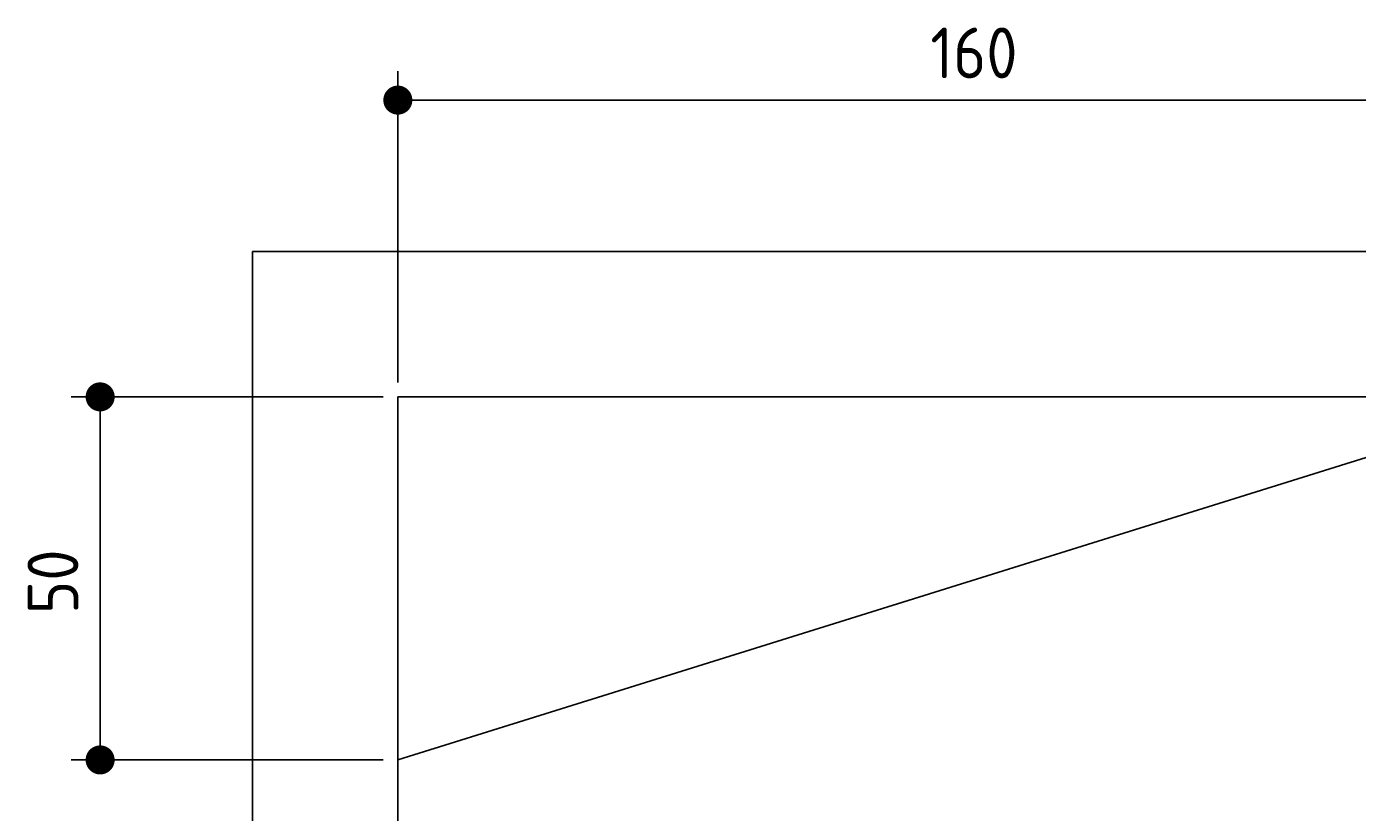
# Model space of a CAD drawing. Extents: x 562 to 7231, y 5817 to 12126.
# Tile 35 of 58: x 562 to 2394, y 11044 to 12126. Entities that reach past the tile are written whole.
import ezdxf

# ---------------------------------------------------------------- set-up
doc = ezdxf.new("R2010")
doc.units = 0
doc.layers.get('0').update_dxf_attribs({"linetype": 'CONTINUOUS'})
doc.layers.get('DEFPOINTS').update_dxf_attribs({"linetype": 'CONTINUOUS'})
doc.layers.add('4', color=3, linetype='CONTINUOUS')
doc.styles.get("Standard").update_dxf_attribs({"font": 'ISOCP.SHX'})
doc.dimstyles.get("Standard").update_dxf_attribs({"dimscale": 5, "dimtxt": 0.18, "dimasz": 0.18, "dimexe": 0.18, "dimexo": 0.0625, "dimgap": 0.09, "dimtad": 0, "dimtih": 1, "dimtoh": 1, "dimzin": 0, "dimcen": 0.09, "dimazin": 3, "dimtfac": 1, "dimtofl": 0, "dimtmove": 0, "dimatfit": 3})

# ---------------------------------------------------------------- blocks, each defined once
blk = doc.blocks.new('PUNKT')
at = {"layer": '4', "color": 0, "linetype": 'BYBLOCK'}
blk.add_line((-0.5, 0), (-1, 0), dxfattribs=at)
at = {"layer": '4', "color": 0, "linetype": 'BYBLOCK', "const_width": 0.5}
blk.add_lwpolyline([(-0.25, 0, 1), (0.25, 0, 1)], format="xyb", close=True, dxfattribs=at)
blk = doc.blocks.new('*U22')
at = {"layer": '4', "color": 2}
blk.add_text('50', height=70, rotation=90, dxfattribs=at).set_placement((632.8, 11316.9))
blk = doc.blocks.new('*D8')
at = {"layer": '4'}
for p, q in [((1052.8, 11615.9), (622.8, 11615.9)), ((662.8, 11155.9), (662.8, 11575.9)), ((1052.8, 11115.9), (622.8, 11115.9))]:
    blk.add_line(p, q, dxfattribs=at)
at = {"layer": 'DEFPOINTS', "color": 0}
for p in [(662.8, 11615.9), (1072.8, 11615.9), (1072.8, 11115.9)]:
    blk.add_point(p, dxfattribs=at)
blk.add_blockref('*U22', (0, 0))
at = {"layer": '4', "xscale": 40, "yscale": 40, "zscale": 40}
for p, rotation in [((662.8, 11615.9), 90), ((662.8, 11115.9), 270)]:
    blk.add_blockref('PUNKT', p, dxfattribs=dict(at, rotation=rotation))
blk = doc.blocks.new('*U24')
at = {"layer": '4', "color": 2}
blk.add_text('160', height=70, dxfattribs=at).set_placement((1806.2, 12054.6))
blk = doc.blocks.new('*D9')
at = {"layer": '4'}
for p, q in [((1072.8, 11635.9), (1072.8, 12064.6)), ((2672.8, 11635.9), (2672.8, 12064.6)), ((1112.8, 12024.6), (2632.8, 12024.6))]:
    blk.add_line(p, q, dxfattribs=at)
at = {"layer": 'DEFPOINTS', "color": 0}
for p in [(2672.8, 12024.6), (1072.8, 11615.9), (2672.8, 11615.9)]:
    blk.add_point(p, dxfattribs=at)
blk.add_blockref('*U24', (0, 0))
at = {"layer": '4', "xscale": 40, "yscale": 40, "zscale": 40, "rotation": 180}
blk.add_blockref('PUNKT', (1072.8, 12024.6), dxfattribs=at)
at = {"layer": '4', "xscale": 40, "yscale": 40, "zscale": 40}
blk.add_blockref('PUNKT', (2672.8, 12024.6), dxfattribs=at)

msp = doc.modelspace()

# ---------------------------------------------------------------- linework, layer by layer
for p, q in [((872.775, 6065.902), (872.775, 11815.902)), ((872.775, 11815.902), (6472.775, 11815.902)), ((6272.775, 11615.902), (1072.775, 11615.902)), ((1072.775, 11615.902), (1072.775, 6315.902)), ((1072.775, 11115.902), (2672.775, 11615.902))]:
    msp.add_line(p, q)

# ---------------------------------------------------------------- dimensions: what is measured, and where the dimension line sits
at = {"layer": '4'}
dim = msp.add_linear_dim(base=(2672.775, 12024.585), p1=(1072.775, 11615.902), p2=(2672.775, 11615.902), dimstyle='Standard', dxfattribs=at)
dim.commit()
dim.dimension.update_dxf_attribs({"geometry": '*D9', "text_midpoint": (1872.775, 12089.585)})
dim = msp.add_linear_dim(base=(662.772, 11615.902), p1=(1072.775, 11115.902), p2=(1072.775, 11615.902), angle=90, dimstyle='Standard', dxfattribs=at)
dim.commit()
dim.dimension.update_dxf_attribs({"geometry": '*D8', "text_midpoint": (597.772, 11365.902)})

doc.saveas('drawing.dxf')
